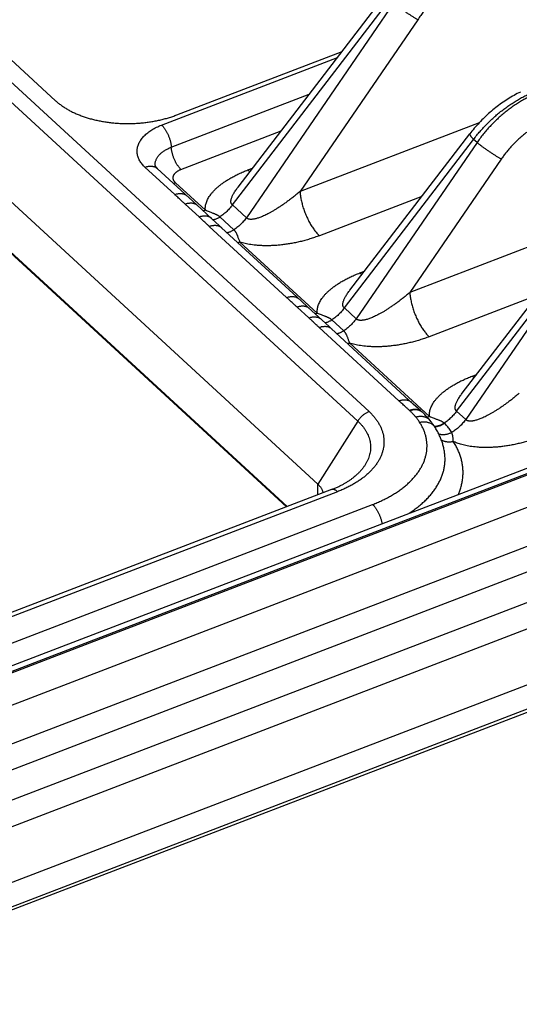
# Model space of a CAD drawing. Extents: x 0 to 840, y 0 to 594.
# Tile 52 of 84: x 693 to 704, y 496 to 518. Entities that reach past the tile are written whole.
import ezdxf

# ---------------------------------------------------------------- set-up
doc = ezdxf.new("R2010")
doc.units = 0
doc.header["$LTSCALE"] = 25.4
doc.header["$MEASUREMENT"] = 0
doc.layers.get('0').update_dxf_attribs({"linetype": 'CONTINUOUS'})
doc.layers.add('P-AX', color=7, linetype='CONTINUOUS')

msp = doc.modelspace()

# ---------------------------------------------------------------- linework, layer by layer
at = {"color": 7, "linetype": 'Continuous'}
for p, q in [((686.825, 496.48), (809.701, 543.624)), ((809.667, 542.985), (686.811, 495.849)), ((674.805, 530.207), (699.328, 507.651)), ((698.62, 507.135), (674.832, 529.015)), ((697.519, 514.389), (700.879, 518.769)), ((700.059, 512.052), (702.779, 515.598)), ((690.532, 502.818), (722.502, 515.084)), ((696.409, 514.146), (695.687, 514.809)), ((697.518, 514.388), (697.519, 514.388)), ((696.573, 513.997), (696.409, 514.146)), ((696.935, 513.664), (696.573, 513.997)), ((697.093, 513.517), (696.935, 513.664)), ((697.147, 513.467), (697.093, 513.517)), ((698.949, 511.81), (697.147, 513.467)), ((700.058, 512.052), (700.058, 512.052)), ((702.605, 509.71), (704.471, 512.142)), ((699.113, 511.66), (698.949, 511.81)), ((699.427, 511.372), (699.113, 511.66)), ((699.585, 511.225), (699.427, 511.372)), ((699.639, 511.175), (699.585, 511.225)), ((701.496, 509.467), (699.639, 511.175)), ((702.605, 509.71), (702.605, 509.71)), ((701.66, 509.318), (701.496, 509.467)), ((701.693, 509.287), (701.66, 509.318)), ((699.642, 507.527), (690.137, 503.881))]:
    msp.add_line(p, q, dxfattribs=at)
at = {"color": 9, "linetype": 'Continuous'}
for p, q in [((809.701, 543.072), (686.845, 495.935)), ((772.644, 539.326), (701.416, 511.997)), ((675.969, 531.851), (700.492, 509.295)), ((675.712, 531.636), (700.235, 509.079)), ((698.636, 507.141), (674.818, 529.049)), ((697.391, 513.984), (700.964, 518.641)), ((701.049, 518.564), (697.708, 513.693)), ((701.598, 518.186), (698.925, 514.289)), ((695.784, 515.795), (699.772, 517.325)), ((696.004, 515.293), (699.133, 516.493)), ((702.993, 515.85), (698.925, 514.289)), ((696.224, 514.79), (698.495, 515.662)), ((699.931, 511.648), (702.864, 515.471)), ((702.942, 515.399), (700.2, 511.401)), ((702.942, 515.399), (702.864, 515.471)), ((690.699, 502.756), (722.669, 515.023)), ((722.696, 514.998), (690.726, 502.732)), ((703.491, 515.022), (701.416, 511.997)), ((696.082, 514.218), (695.407, 514.839)), ((697.743, 514.778), (697.848, 514.818)), ((696.779, 513.862), (696.103, 514.483)), ((722.972, 514.371), (691.001, 502.105)), ((724.286, 513.993), (689.793, 500.759)), ((696.635, 513.712), (696.318, 514.004)), ((701.689, 514.178), (699.365, 513.286)), ((697.708, 513.693), (697.391, 513.984)), ((697.426, 513.419), (697.109, 513.711)), ((688.782, 499.099), (726.076, 513.408)), ((724.506, 513.491), (690.014, 500.257)), ((698.622, 511.882), (696.867, 513.497)), ((699.318, 511.526), (697.563, 513.14)), ((688.98, 498.577), (726.32, 512.904)), ((700.283, 512.442), (700.388, 512.482)), ((702.478, 509.306), (704.556, 512.014)), ((704.314, 511.937), (701.857, 510.994)), ((704.627, 511.948), (702.684, 509.115)), ((699.126, 511.42), (698.858, 511.668)), ((700.2, 511.401), (699.931, 511.648)), ((699.917, 511.128), (699.649, 511.375)), ((701.169, 509.539), (699.359, 511.205)), ((701.865, 509.183), (700.055, 510.848)), ((702.83, 510.099), (702.935, 510.139)), ((701.413, 509.317), (701.404, 509.325)), ((702.684, 509.115), (702.478, 509.306)), ((700.235, 509.079), (699.328, 507.651)), ((702.204, 509.025), (702.195, 509.032)), ((699.331, 507.408), (699.328, 507.651)), ((699.775, 507.478), (690.271, 503.831)), ((690.304, 503.249), (700.572, 507.188))]:
    msp.add_line(p, q, dxfattribs=at)
at = {"color": 7, "linetype": 'Continuous'}
for points in [[(703.926, 516.544), (703.89, 516.526), (703.853, 516.508), (703.817, 516.488), (703.781, 516.469), (703.745, 516.448), (703.709, 516.428), (703.674, 516.406), (703.639, 516.384), (703.603, 516.362), (703.569, 516.339), (703.534, 516.316), (703.5, 516.292), (703.466, 516.267), (703.432, 516.243), (703.398, 516.217), (703.365, 516.192), (703.332, 516.165), (703.3, 516.139), (703.267, 516.112), (703.235, 516.084), (703.204, 516.056), (703.173, 516.028), (703.142, 515.999), (703.111, 515.97), (703.081, 515.94), (703.051, 515.911), (703.021, 515.88), (702.992, 515.85), (702.964, 515.819), (702.935, 515.787), (702.907, 515.756), (702.88, 515.724), (702.853, 515.691), (702.826, 515.659), (702.8, 515.626), (702.779, 515.598)], [(701.868, 509.104), (701.853, 509.121), (701.834, 509.143), (701.815, 509.165), (701.795, 509.186), (701.775, 509.208), (701.754, 509.229), (701.733, 509.25), (701.711, 509.271), (701.693, 509.287)], [(701.982, 508.947), (701.972, 508.962), (701.959, 508.982), (701.946, 509.001), (701.932, 509.02), (701.919, 509.039), (701.905, 509.057), (701.891, 509.074), (701.878, 509.091), (701.868, 509.104)]]:
    msp.add_lwpolyline(points, dxfattribs=at)
at = {"color": 9, "linetype": 'Continuous'}
for points, start_tangent, end_tangent in [([(702.955, 519.289), (702.858, 519.249), (702.762, 519.205), (702.667, 519.157), (702.573, 519.104), (702.48, 519.047), (702.388, 518.986), (702.298, 518.921), (702.21, 518.852), (702.124, 518.78), (702.041, 518.704), (701.96, 518.624), (701.881, 518.542), (701.805, 518.457), (701.733, 518.369), (701.664, 518.279), (701.598, 518.186)], (-0.933639, -0.358216), (-0.565623, -0.824664)), ([(701.598, 518.186), (701.573, 518.2), (701.548, 518.215), (701.521, 518.231), (701.493, 518.248), (701.465, 518.266), (701.436, 518.285), (701.406, 518.304), (701.375, 518.324), (701.345, 518.345), (701.315, 518.366), (701.284, 518.387), (701.255, 518.408), (701.225, 518.428), (701.197, 518.449), (701.169, 518.47), (701.142, 518.49), (701.117, 518.509), (701.092, 518.528), (701.07, 518.546), (701.049, 518.564)], (-0.870619, 0.491959), (-0.769657, 0.638457)), ([(702.864, 515.471), (702.936, 515.563), (703.011, 515.653), (703.09, 515.74), (703.172, 515.825), (703.256, 515.908), (703.343, 515.987), (703.432, 516.063), (703.524, 516.136), (703.617, 516.205), (703.712, 516.271), (703.808, 516.333), (703.905, 516.39), (704.004, 516.444), (704.103, 516.493), (704.203, 516.539), (704.303, 516.579)], (0.604441, 0.79665), (0.933639, 0.358215)), ([(704.35, 516.536), (704.25, 516.495), (704.15, 516.45), (704.052, 516.4), (703.954, 516.345), (703.858, 516.286), (703.763, 516.223), (703.67, 516.156), (703.579, 516.085), (703.489, 516.01), (703.403, 515.932), (703.318, 515.85), (703.237, 515.766), (703.158, 515.678), (703.083, 515.587), (703.01, 515.494), (702.942, 515.399)], (-0.933639, -0.358215), (-0.569978, -0.82166)), ([(695.407, 514.839), (695.371, 514.874), (695.34, 514.911), (695.311, 514.948), (695.287, 514.987), (695.267, 515.027), (695.251, 515.067), (695.24, 515.108), (695.232, 515.149), (695.229, 515.191), (695.23, 515.232), (695.236, 515.274), (695.246, 515.315), (695.26, 515.356), (695.278, 515.397), (695.3, 515.437), (695.327, 515.476), (695.357, 515.514), (695.391, 515.551), (695.429, 515.587), (695.47, 515.622), (695.515, 515.655), (695.563, 515.687), (695.614, 515.717), (695.668, 515.745), (695.725, 515.771), (695.784, 515.795)], (-0.736003, 0.676979), (0.933639, 0.358215)), ([(695.784, 515.795), (695.801, 515.778), (695.818, 515.76), (695.834, 515.739), (695.851, 515.717), (695.867, 515.694), (695.883, 515.668), (695.898, 515.642), (695.912, 515.615), (695.926, 515.586), (695.939, 515.557), (695.95, 515.527), (695.961, 515.497), (695.971, 515.467), (695.98, 515.437), (695.987, 515.407), (695.993, 515.377), (695.998, 515.348), (696.002, 515.32), (696.004, 515.293)], (0.736003, -0.676979), (0.060148, -0.998189)), ([(704.614, 515.934), (704.534, 515.901), (704.455, 515.865), (704.376, 515.825), (704.298, 515.781), (704.221, 515.734), (704.145, 515.683), (704.071, 515.63), (703.998, 515.573), (703.927, 515.513), (703.857, 515.45), (703.79, 515.384), (703.725, 515.316), (703.663, 515.246), (703.603, 515.173), (703.545, 515.098), (703.491, 515.022)], (-0.933639, -0.358217), (-0.565623, -0.824664)), ([(702.779, 515.598), (702.778, 515.597), (702.777, 515.591), (702.778, 515.583), (702.781, 515.574), (702.786, 515.564), (702.794, 515.552), (702.804, 515.538), (702.816, 515.523), (702.83, 515.507), (702.846, 515.489), (702.864, 515.471)], (-0.612551, -0.790431), (0.700852, -0.713307)), ([(703.491, 515.022), (703.466, 515.035), (703.441, 515.051), (703.414, 515.067), (703.387, 515.084), (703.358, 515.102), (703.329, 515.12), (703.299, 515.14), (703.269, 515.16), (703.238, 515.18), (703.208, 515.201), (703.178, 515.222), (703.148, 515.243), (703.118, 515.264), (703.09, 515.285), (703.062, 515.305), (703.035, 515.325), (703.01, 515.345), (702.986, 515.364), (702.963, 515.382), (702.942, 515.399)], (-0.870619, 0.491959), (-0.769657, 0.638457)), ([(695.639, 514.875), (695.638, 514.893), (695.638, 514.921), (695.642, 514.948), (695.649, 514.976), (695.658, 515.003), (695.67, 515.03), (695.685, 515.056), (695.702, 515.082), (695.722, 515.107), (695.744, 515.132), (695.769, 515.155), (695.797, 515.178), (695.826, 515.2), (695.858, 515.221), (695.892, 515.241), (695.928, 515.259), (695.965, 515.277), (696.004, 515.293)], (-0.090953, 0.995855), (0.933639, 0.358215)), ([(696.224, 514.79), (696.207, 514.807), (696.191, 514.825), (696.174, 514.846), (696.157, 514.868), (696.141, 514.892), (696.126, 514.917), (696.111, 514.943), (696.096, 514.971), (696.083, 514.999), (696.07, 515.028), (696.058, 515.058), (696.047, 515.088), (696.037, 515.118), (696.029, 515.149), (696.021, 515.179), (696.015, 515.208), (696.01, 515.237), (696.006, 515.265), (696.004, 515.293)], (-0.736003, 0.676979), (-0.060148, 0.998189)), ([(695.407, 514.839), (695.434, 514.849), (695.461, 514.856), (695.488, 514.861), (695.514, 514.864), (695.54, 514.864), (695.565, 514.863), (695.589, 514.859), (695.612, 514.853), (695.633, 514.845), (695.654, 514.834), (695.672, 514.822), (695.687, 514.809)], (0.933639, 0.358215), (0.73602, -0.67696)), ([(696.103, 514.483), (696.09, 514.496), (696.079, 514.509), (696.069, 514.523), (696.061, 514.537), (696.055, 514.552), (696.05, 514.567), (696.047, 514.581), (696.046, 514.597), (696.047, 514.612), (696.049, 514.627), (696.053, 514.642), (696.059, 514.657), (696.067, 514.671), (696.076, 514.686), (696.087, 514.699), (696.099, 514.713), (696.113, 514.726), (696.128, 514.738), (696.145, 514.75), (696.163, 514.761), (696.182, 514.772), (696.203, 514.781), (696.224, 514.79)], (-0.736003, 0.676979), (0.933639, 0.358215)), ([(696.779, 513.862), (696.776, 513.898), (696.777, 513.937), (696.783, 513.977), (696.793, 514.019), (696.808, 514.062), (696.827, 514.107), (696.852, 514.152), (696.883, 514.199), (696.919, 514.247), (696.962, 514.296), (697.011, 514.346), (697.067, 514.396), (697.129, 514.447), (697.199, 514.497), (697.274, 514.547), (697.357, 514.596), (697.445, 514.644), (697.539, 514.691), (697.639, 514.735), (697.743, 514.778)], (-0.117119, 0.993118), (0.933639, 0.358216)), ([(697.788, 514.74), (697.773, 514.752), (697.743, 514.778)], (-0.796401, 0.604769), (-0.736003, 0.676979)), ([(696.103, 514.483), (696.076, 514.474), (696.058, 514.469)], (-0.933639, -0.358215), (-0.969246, -0.246093)), ([(696.082, 514.218), (696.111, 514.228), (696.14, 514.235), (696.168, 514.24), (696.196, 514.243), (696.222, 514.243), (696.248, 514.24), (696.273, 514.236), (696.297, 514.228), (696.319, 514.218), (696.34, 514.206), (696.358, 514.192), (696.363, 514.188)], (0.933639, 0.358215), (0.735996, -0.676986)), ([(696.318, 514.004), (696.294, 514.026), (696.268, 514.049), (696.239, 514.075), (696.207, 514.105), (696.17, 514.138), (696.129, 514.176), (696.082, 514.218)], (-0.736003, 0.676978), (-0.736, 0.676981)), ([(697.391, 513.984), (697.382, 513.992), (697.375, 514.001), (697.369, 514.011), (697.364, 514.022), (697.36, 514.034), (697.358, 514.048), (697.357, 514.064), (697.358, 514.082), (697.362, 514.103), (697.367, 514.126), (697.376, 514.151), (697.388, 514.179), (697.402, 514.21), (697.42, 514.243), (697.441, 514.278), (697.466, 514.316), (697.495, 514.357), (697.518, 514.388)], (-0.790947, 0.611884), (0.608649, 0.79344)), ([(698.925, 514.289), (698.852, 514.228), (698.779, 514.169), (698.707, 514.113), (698.636, 514.06), (698.567, 514.01), (698.499, 513.963), (698.433, 513.92), (698.37, 513.88), (698.31, 513.844), (698.252, 513.812), (698.198, 513.783), (698.147, 513.757), (698.099, 513.735), (698.054, 513.715), (698.011, 513.699), (697.972, 513.686), (697.936, 513.675), (697.903, 513.667), (697.873, 513.661), (697.846, 513.658), (697.822, 513.656), (697.8, 513.656), (697.782, 513.658), (697.765, 513.661), (697.751, 513.666), (697.738, 513.671), (697.727, 513.677), (697.717, 513.684), (697.708, 513.693)], (-0.760067, -0.649845), (-0.676936, 0.736042)), ([(698.925, 514.289), (698.929, 514.242), (698.934, 514.194), (698.942, 514.144), (698.952, 514.094), (698.964, 514.042), (698.977, 513.99), (698.992, 513.938), (699.009, 513.886), (699.027, 513.834), (699.047, 513.783), (699.069, 513.732), (699.092, 513.682), (699.115, 513.634), (699.14, 513.586), (699.166, 513.541), (699.193, 513.497), (699.221, 513.456), (699.249, 513.417), (699.278, 513.38), (699.307, 513.346), (699.336, 513.314), (699.365, 513.286)], (0.06154, -0.998105), (0.736003, -0.676979)), ([(696.318, 514.004), (696.346, 514.013), (696.374, 514.021), (696.402, 514.026), (696.429, 514.028), (696.456, 514.029), (696.482, 514.026), (696.506, 514.022), (696.53, 514.015), (696.552, 514.005), (696.572, 513.994), (696.591, 513.98), (696.598, 513.974)], (0.933639, 0.358215), (0.736041, -0.676937)), ([(696.779, 513.862), (696.751, 513.852), (696.735, 513.848)], (-0.933639, -0.358215), (-0.968071, -0.250675)), ([(697.109, 513.711), (697.099, 513.72), (697.087, 513.728), (697.075, 513.737), (697.062, 513.745), (697.047, 513.753), (697.03, 513.761), (697.011, 513.769), (696.99, 513.778), (696.966, 513.787), (696.938, 513.798), (696.906, 513.81), (696.869, 513.824), (696.827, 513.841), (696.779, 513.862)], (-0.73601, 0.676971), (-0.908528, 0.417825)), ([(697.391, 513.984), (697.357, 513.939), (697.32, 513.896), (697.281, 513.855), (697.241, 513.815), (697.198, 513.778), (697.154, 513.743), (697.109, 513.711)], (-0.5873, -0.809369), (-0.82971, -0.558194)), ([(696.635, 513.712), (696.663, 513.722), (696.691, 513.729), (696.719, 513.734), (696.746, 513.737), (696.773, 513.737), (696.799, 513.735), (696.823, 513.73), (696.847, 513.723), (696.869, 513.714), (696.889, 513.702), (696.908, 513.688), (696.915, 513.682)], (0.933639, 0.358215), (0.735992, -0.67699)), ([(696.867, 513.497), (696.821, 513.539), (696.78, 513.577), (696.744, 513.61), (696.712, 513.64), (696.684, 513.666), (696.659, 513.69), (696.635, 513.712)], (-0.736005, 0.676976), (-0.736002, 0.67698)), ([(697.109, 513.711), (697.082, 513.694), (697.055, 513.679), (697.028, 513.667), (697, 513.656), (696.973, 513.647), (696.957, 513.643)], (-0.829716, -0.558186), (-0.975919, -0.218133)), ([(697.708, 513.693), (697.674, 513.648), (697.637, 513.605), (697.598, 513.563), (697.557, 513.524), (697.515, 513.486), (697.471, 513.452), (697.426, 513.419)], (-0.5873, -0.809369), (-0.82971, -0.558194)), ([(696.867, 513.497), (696.896, 513.506), (696.924, 513.514), (696.952, 513.519), (696.98, 513.521), (697.007, 513.521), (697.033, 513.519), (697.058, 513.514), (697.081, 513.507), (697.103, 513.497), (697.124, 513.485), (697.143, 513.471), (697.147, 513.467)], (0.933638, 0.358217), (0.735979, -0.677004)), ([(697.426, 513.419), (697.399, 513.403), (697.372, 513.388), (697.345, 513.375), (697.317, 513.364), (697.29, 513.356), (697.272, 513.352)], (-0.82971, -0.558194), (-0.976915, -0.213627)), ([(697.563, 513.14), (697.549, 513.176), (697.536, 513.21), (697.525, 513.24), (697.515, 513.267), (697.506, 513.291), (697.497, 513.312), (697.488, 513.331), (697.48, 513.348), (697.471, 513.363), (697.463, 513.376), (697.454, 513.388), (697.445, 513.4), (697.435, 513.41), (697.426, 513.419)], (-0.373658, 0.927567), (-0.735995, 0.676987)), ([(697.563, 513.14), (697.536, 513.131), (697.518, 513.126)], (-0.933638, -0.358218), (-0.969246, -0.246093)), ([(699.365, 513.286), (699.257, 513.247), (699.148, 513.211), (699.038, 513.179), (698.928, 513.151), (698.819, 513.127), (698.711, 513.106), (698.605, 513.09), (698.502, 513.077), (698.402, 513.067), (698.305, 513.061), (698.212, 513.058), (698.124, 513.058), (698.039, 513.061), (697.959, 513.066), (697.882, 513.074), (697.81, 513.084), (697.741, 513.095), (697.677, 513.109), (697.618, 513.124), (697.563, 513.14)], (-0.933638, -0.358218), (-0.952482, 0.304596)), ([(699.318, 511.526), (699.316, 511.562), (699.317, 511.6), (699.323, 511.641), (699.333, 511.683), (699.347, 511.726), (699.367, 511.77), (699.392, 511.816), (699.423, 511.863), (699.459, 511.911), (699.502, 511.96), (699.551, 512.01), (699.607, 512.06), (699.669, 512.111), (699.738, 512.161), (699.814, 512.211), (699.896, 512.26), (699.985, 512.308), (700.079, 512.355), (700.178, 512.399), (700.283, 512.442)], (-0.117119, 0.993118), (0.933639, 0.358216)), ([(700.328, 512.404), (700.312, 512.416), (700.283, 512.442)], (-0.796401, 0.604769), (-0.736003, 0.676979)), ([(699.931, 511.648), (699.922, 511.656), (699.915, 511.665), (699.908, 511.674), (699.903, 511.686), (699.9, 511.698), (699.897, 511.712), (699.897, 511.728), (699.898, 511.746), (699.901, 511.767), (699.907, 511.79), (699.916, 511.815), (699.927, 511.843), (699.942, 511.874), (699.96, 511.907), (699.981, 511.942), (700.006, 511.98), (700.035, 512.02), (700.058, 512.052)], (-0.790947, 0.611884), (0.608649, 0.79344)), ([(701.416, 511.997), (701.344, 511.936), (701.271, 511.878), (701.199, 511.822), (701.128, 511.768), (701.058, 511.718), (700.99, 511.672), (700.925, 511.628), (700.862, 511.588), (700.801, 511.552), (700.744, 511.52), (700.69, 511.491), (700.638, 511.465), (700.59, 511.443), (700.545, 511.424), (700.503, 511.407), (700.464, 511.394), (700.428, 511.383), (700.395, 511.375), (700.365, 511.369), (700.337, 511.366), (700.313, 511.364), (700.292, 511.365), (700.273, 511.366), (700.257, 511.369), (700.242, 511.374), (700.23, 511.379), (700.218, 511.385), (700.208, 511.393), (700.2, 511.401)], (-0.760067, -0.649845), (-0.676936, 0.736042)), ([(701.416, 511.997), (701.42, 511.95), (701.426, 511.902), (701.434, 511.852), (701.444, 511.802), (701.455, 511.75), (701.469, 511.699), (701.484, 511.646), (701.501, 511.594), (701.519, 511.542), (701.539, 511.491), (701.56, 511.44), (701.583, 511.39), (701.607, 511.342), (701.632, 511.295), (701.658, 511.249), (701.685, 511.206), (701.713, 511.164), (701.741, 511.125), (701.769, 511.088), (701.798, 511.054), (701.828, 511.023), (701.857, 510.994)], (0.06154, -0.998105), (0.736003, -0.676979)), ([(698.622, 511.882), (698.651, 511.892), (698.679, 511.899), (698.708, 511.904), (698.735, 511.907), (698.762, 511.907), (698.788, 511.904), (698.813, 511.899), (698.837, 511.892), (698.859, 511.882), (698.879, 511.87), (698.898, 511.856), (698.903, 511.852)], (0.933639, 0.358215), (0.735996, -0.676986)), ([(698.858, 511.668), (698.833, 511.69), (698.808, 511.713), (698.779, 511.739), (698.746, 511.769), (698.71, 511.802), (698.668, 511.84), (698.622, 511.882)], (-0.736003, 0.676978), (-0.736, 0.676981)), ([(698.858, 511.668), (698.886, 511.677), (698.914, 511.685), (698.942, 511.69), (698.969, 511.692), (698.996, 511.692), (699.021, 511.69), (699.046, 511.686), (699.07, 511.679), (699.092, 511.669), (699.112, 511.658), (699.131, 511.644), (699.138, 511.638)], (0.933639, 0.358215), (0.736041, -0.676937)), ([(699.931, 511.648), (699.896, 511.603), (699.86, 511.56), (699.821, 511.518), (699.78, 511.479), (699.738, 511.442), (699.694, 511.407), (699.649, 511.375)], (-0.5873, -0.809369), (-0.82971, -0.558194)), ([(699.126, 511.42), (699.155, 511.43), (699.183, 511.437), (699.211, 511.442), (699.238, 511.445), (699.265, 511.445), (699.29, 511.443), (699.315, 511.438), (699.338, 511.431), (699.36, 511.422), (699.381, 511.41), (699.399, 511.397), (699.407, 511.39)], (0.933639, 0.358215), (0.735992, -0.67699)), ([(699.359, 511.205), (699.313, 511.247), (699.272, 511.285), (699.236, 511.318), (699.204, 511.348), (699.176, 511.374), (699.15, 511.398), (699.126, 511.42)], (-0.736005, 0.676976), (-0.736002, 0.67698)), ([(699.318, 511.526), (699.291, 511.516), (699.275, 511.512)], (-0.933639, -0.358215), (-0.968071, -0.250675)), ([(699.649, 511.375), (699.638, 511.384), (699.627, 511.392), (699.615, 511.401), (699.601, 511.409), (699.586, 511.417), (699.57, 511.425), (699.551, 511.433), (699.53, 511.442), (699.506, 511.451), (699.478, 511.462), (699.446, 511.473), (699.409, 511.488), (699.366, 511.505), (699.318, 511.526)], (-0.73601, 0.676971), (-0.908528, 0.417825)), ([(699.649, 511.375), (699.622, 511.358), (699.595, 511.343), (699.568, 511.33), (699.54, 511.32), (699.512, 511.311), (699.496, 511.307)], (-0.829716, -0.558186), (-0.976185, -0.216941)), ([(700.2, 511.401), (700.165, 511.356), (700.129, 511.313), (700.09, 511.271), (700.049, 511.232), (700.007, 511.195), (699.963, 511.16), (699.917, 511.128)], (-0.5873, -0.809369), (-0.82971, -0.558194)), ([(699.359, 511.205), (699.387, 511.214), (699.416, 511.222), (699.444, 511.227), (699.472, 511.229), (699.499, 511.23), (699.525, 511.227), (699.549, 511.222), (699.573, 511.215), (699.595, 511.205), (699.616, 511.193), (699.634, 511.179), (699.639, 511.175)], (0.933638, 0.358217), (0.735979, -0.677004)), ([(699.917, 511.128), (699.891, 511.111), (699.864, 511.096), (699.836, 511.083), (699.809, 511.073), (699.781, 511.064), (699.764, 511.06)], (-0.82971, -0.558194), (-0.976915, -0.213627)), ([(700.055, 510.848), (700.041, 510.885), (700.028, 510.918), (700.017, 510.948), (700.007, 510.975), (699.997, 510.999), (699.988, 511.02), (699.98, 511.039), (699.971, 511.056), (699.963, 511.071), (699.954, 511.084), (699.945, 511.097), (699.936, 511.108), (699.927, 511.118), (699.917, 511.128)], (-0.373658, 0.927567), (-0.735995, 0.676987)), ([(701.857, 510.994), (701.749, 510.955), (701.639, 510.919), (701.529, 510.887), (701.42, 510.859), (701.31, 510.835), (701.202, 510.814), (701.097, 510.798), (700.993, 510.785), (700.893, 510.775), (700.797, 510.769), (700.704, 510.766), (700.615, 510.766), (700.531, 510.769), (700.45, 510.774), (700.374, 510.782), (700.301, 510.792), (700.233, 510.804), (700.169, 510.817), (700.109, 510.832), (700.055, 510.848)], (-0.933638, -0.358218), (-0.952482, 0.304596)), ([(700.055, 510.848), (700.028, 510.839), (700.009, 510.834)], (-0.933638, -0.358218), (-0.969246, -0.246093)), ([(701.865, 509.183), (701.863, 509.22), (701.864, 509.258), (701.869, 509.298), (701.879, 509.34), (701.894, 509.383), (701.914, 509.428), (701.939, 509.474), (701.969, 509.521), (702.006, 509.569), (702.049, 509.618), (702.098, 509.667), (702.153, 509.718), (702.216, 509.768), (702.285, 509.819), (702.361, 509.869), (702.443, 509.918), (702.531, 509.966), (702.625, 510.012), (702.725, 510.057), (702.83, 510.099)], (-0.117119, 0.993118), (0.933639, 0.358216)), ([(702.875, 510.061), (702.859, 510.074), (702.83, 510.099)], (-0.796401, 0.604769), (-0.736003, 0.676979)), ([(701.169, 509.539), (701.198, 509.549), (701.226, 509.557), (701.254, 509.562), (701.282, 509.564), (701.309, 509.564), (701.335, 509.562), (701.36, 509.557), (701.383, 509.55), (701.406, 509.54), (701.426, 509.528), (701.445, 509.513), (701.449, 509.509)], (0.933639, 0.358215), (0.735996, -0.676986)), ([(701.404, 509.325), (701.38, 509.347), (701.354, 509.371), (701.326, 509.397), (701.293, 509.426), (701.256, 509.46), (701.215, 509.497), (701.169, 509.539)], (-0.736003, 0.676978), (-0.736, 0.676981)), ([(702.478, 509.306), (702.469, 509.313), (702.461, 509.322), (702.455, 509.332), (702.45, 509.343), (702.446, 509.356), (702.444, 509.37), (702.444, 509.386), (702.445, 509.404), (702.448, 509.424), (702.454, 509.447), (702.463, 509.473), (702.474, 509.501), (702.489, 509.531), (702.507, 509.564), (702.528, 509.6), (702.553, 509.638), (702.581, 509.678), (702.605, 509.71)], (-0.790947, 0.611884), (0.608649, 0.79344)), ([(703.901, 509.712), (703.828, 509.651), (703.756, 509.592), (703.684, 509.536), (703.613, 509.483), (703.543, 509.433), (703.475, 509.386), (703.409, 509.343), (703.346, 509.303), (703.286, 509.267), (703.229, 509.234), (703.174, 509.205), (703.123, 509.18), (703.075, 509.157), (703.03, 509.138), (702.988, 509.122), (702.949, 509.108), (702.912, 509.098), (702.879, 509.089), (702.849, 509.084), (702.822, 509.08), (702.798, 509.079), (702.777, 509.079), (702.758, 509.081), (702.742, 509.084), (702.727, 509.088), (702.714, 509.094), (702.703, 509.1), (702.693, 509.107), (702.684, 509.115)], (-0.760067, -0.649845), (-0.676936, 0.736042)), ([(701.404, 509.325), (701.433, 509.335), (701.461, 509.342), (701.489, 509.347), (701.516, 509.35), (701.542, 509.35), (701.568, 509.348), (701.593, 509.343), (701.616, 509.336), (701.638, 509.327), (701.659, 509.315), (701.677, 509.301), (701.685, 509.295)], (0.933639, 0.358215), (0.736041, -0.676937)), ([(701.413, 509.317), (701.441, 509.327), (701.469, 509.335), (701.497, 509.34), (701.524, 509.342), (701.551, 509.342), (701.576, 509.34), (701.601, 509.336), (701.624, 509.328), (701.646, 509.319), (701.667, 509.308), (701.686, 509.294), (701.693, 509.287)], (0.933639, 0.358215), (0.735992, -0.67699)), ([(701.55, 509.173), (701.507, 509.223), (701.461, 509.271), (701.413, 509.317)], (-0.63692, 0.77093), (-0.736001, 0.676981)), ([(702.478, 509.306), (702.443, 509.261), (702.407, 509.217), (702.368, 509.176), (702.327, 509.136), (702.285, 509.099), (702.241, 509.064), (702.195, 509.032)], (-0.5873, -0.809369), (-0.82971, -0.558194)), ([(700.492, 509.295), (700.551, 509.237), (700.605, 509.177), (700.653, 509.116), (700.696, 509.053), (700.733, 508.988), (700.764, 508.923), (700.789, 508.857), (700.809, 508.789), (700.822, 508.721), (700.829, 508.653), (700.83, 508.585), (700.824, 508.516), (700.813, 508.448), (700.795, 508.38), (700.772, 508.312), (700.742, 508.245), (700.707, 508.179), (700.666, 508.114), (700.619, 508.05), (700.566, 507.988), (700.509, 507.927), (700.445, 507.868), (700.377, 507.811), (700.304, 507.756), (700.226, 507.704), (700.144, 507.653), (700.058, 507.605), (699.967, 507.56), (699.873, 507.518), (699.775, 507.478)], (0.736003, -0.676979), (-0.933639, -0.358215)), ([(700.235, 509.079), (700.286, 509.029), (700.333, 508.978), (700.375, 508.925), (700.411, 508.87), (700.443, 508.815), (700.47, 508.758), (700.492, 508.701), (700.509, 508.643), (700.52, 508.584), (700.526, 508.525), (700.527, 508.466), (700.522, 508.407), (700.512, 508.348), (700.497, 508.289), (700.477, 508.231), (700.451, 508.173), (700.421, 508.116), (700.385, 508.06), (700.345, 508.005), (700.3, 507.951), (700.25, 507.899), (700.195, 507.848), (700.154, 507.813)], (0.736003, -0.676979), (-0.773975, -0.633216)), ([(700.492, 509.295), (700.465, 509.283), (700.438, 509.27), (700.412, 509.255), (700.386, 509.238), (700.361, 509.219), (700.337, 509.199), (700.314, 509.177), (700.292, 509.154), (700.272, 509.13), (700.253, 509.105), (700.235, 509.079)], (-0.933639, -0.358215), (-0.535906, -0.844278)), ([(701.55, 509.173), (701.58, 509.181), (701.61, 509.187), (701.64, 509.19), (701.669, 509.191), (701.697, 509.189), (701.725, 509.185), (701.751, 509.179), (701.776, 509.17), (701.799, 509.159), (701.821, 509.146), (701.841, 509.131), (701.859, 509.114), (701.868, 509.104)], (0.95846, 0.285229), (0.636929, -0.770922)), ([(701.638, 509.052), (701.625, 509.073), (701.611, 509.093), (701.596, 509.113), (701.581, 509.133), (701.566, 509.153), (701.55, 509.173)], (-0.54734, 0.83691), (-0.636918, 0.770932)), ([(701.865, 509.183), (701.838, 509.174), (701.813, 509.167)], (-0.933639, -0.358215), (-0.973804, -0.227389)), ([(702.195, 509.032), (702.185, 509.041), (702.174, 509.05), (702.162, 509.058), (702.148, 509.066), (702.133, 509.075), (702.116, 509.083), (702.098, 509.091), (702.077, 509.099), (702.053, 509.109), (702.025, 509.119), (701.993, 509.131), (701.956, 509.145), (701.913, 509.162), (701.865, 509.183)], (-0.73601, 0.676971), (-0.908528, 0.417825)), ([(702.684, 509.115), (702.651, 509.072), (702.615, 509.03), (702.578, 508.989), (702.539, 508.951), (702.498, 508.914), (702.455, 508.88), (702.412, 508.849), (702.367, 508.819)], (-0.5873, -0.809369), (-0.851542, -0.524287)), ([(700.572, 507.188), (700.679, 507.232), (700.783, 507.278), (700.883, 507.327), (700.979, 507.379), (701.071, 507.434), (701.158, 507.491), (701.24, 507.55), (701.318, 507.612), (701.39, 507.676), (701.457, 507.741), (701.519, 507.809), (701.575, 507.878), (701.625, 507.948), (701.669, 508.02), (701.707, 508.092), (701.739, 508.166), (701.765, 508.24), (701.785, 508.315), (701.799, 508.39), (701.806, 508.465), (701.807, 508.541), (701.801, 508.616), (701.79, 508.69), (701.772, 508.765), (701.748, 508.838), (701.717, 508.911), (701.681, 508.982), (701.638, 509.052)], (0.933639, 0.358215), (-0.547339, 0.836911)), ([(701.638, 509.052), (701.67, 509.059), (701.701, 509.063), (701.732, 509.065), (701.763, 509.064), (701.792, 509.061), (701.821, 509.055), (701.848, 509.047), (701.874, 509.037), (701.899, 509.025), (701.921, 509.011), (701.942, 508.994), (701.96, 508.976), (701.976, 508.956), (701.982, 508.947)], (0.972313, 0.233682), (0.547358, -0.836899)), ([(702.195, 509.032), (702.169, 509.016), (702.142, 509.001), (702.114, 508.988), (702.087, 508.977), (702.059, 508.969), (702.032, 508.962), (702.005, 508.958), (701.978, 508.957), (701.976, 508.957)], (-0.829716, -0.558186), (-0.999911, -0.013327)), ([(701.987, 508.949), (701.981, 508.949)], (-0.999768, -0.021546), (-0.999997, -0.002328)), ([(702.204, 509.025), (702.177, 509.008), (702.15, 508.993), (702.123, 508.98), (702.095, 508.97), (702.067, 508.961), (702.04, 508.955), (702.013, 508.951), (701.987, 508.949)], (-0.82971, -0.558194), (-0.999768, -0.021546)), ([(702.367, 508.819), (702.339, 508.865), (702.309, 508.908), (702.276, 508.949), (702.241, 508.988), (702.204, 509.025)], (-0.491661, 0.870786), (-0.736, 0.676982)), ([(702.367, 508.819), (702.339, 508.806), (702.311, 508.795), (702.282, 508.785), (702.254, 508.778), (702.225, 508.773), (702.197, 508.769), (702.17, 508.768), (702.143, 508.769), (702.117, 508.772), (702.092, 508.777), (702.077, 508.782)], (-0.890924, -0.454152), (-0.954195, 0.299185)), ([(702.403, 508.616), (702.374, 508.61), (702.344, 508.605), (702.314, 508.604), (702.285, 508.604), (702.257, 508.606), (702.23, 508.611), (702.203, 508.617), (702.178, 508.626), (702.154, 508.637), (702.134, 508.649)], (-0.972316, -0.23367), (-0.847167, 0.531326)), ([(702.403, 508.616), (702.402, 508.646), (702.4, 508.674), (702.397, 508.7), (702.394, 508.723), (702.391, 508.743), (702.387, 508.762), (702.383, 508.778), (702.378, 508.793), (702.373, 508.807), (702.367, 508.819)], (-0.048757, 0.998811), (-0.455438, 0.890268)), ([(704.341, 508.709), (704.233, 508.669), (704.124, 508.634), (704.014, 508.602), (703.905, 508.574), (703.796, 508.55), (703.688, 508.529), (703.582, 508.512), (703.479, 508.499), (703.379, 508.49), (703.283, 508.484), (703.19, 508.481), (703.101, 508.481), (703.017, 508.483), (702.936, 508.489), (702.86, 508.496), (702.787, 508.506), (702.719, 508.518), (702.655, 508.531), (702.595, 508.546), (702.541, 508.563), (702.49, 508.58), (702.445, 508.598), (702.403, 508.616)], (-0.933638, -0.358218), (-0.906555, 0.422087)), ([(702.518, 507.416), (702.551, 507.499), (702.58, 507.593), (702.602, 507.687), (702.617, 507.782), (702.624, 507.877), (702.623, 507.971), (702.614, 508.066), (702.598, 508.16), (702.574, 508.253), (702.543, 508.346), (702.504, 508.437), (702.457, 508.527), (702.403, 508.616)], (0.396843, 0.917887), (-0.547339, 0.836911)), ([(701.391, 506.984), (701.468, 507.035), (701.563, 507.103), (701.652, 507.174), (701.735, 507.248), (701.812, 507.323), (701.883, 507.401), (701.948, 507.48), (702.005, 507.561), (702.056, 507.644), (702.1, 507.728), (702.137, 507.812), (702.167, 507.898), (702.19, 507.984), (702.206, 508.071), (702.214, 508.157), (702.215, 508.244), (702.211, 508.307)], (0.842769, 0.538275), (-0.090959, 0.995855)), ([(699.775, 507.478), (699.759, 507.492), (699.742, 507.505), (699.726, 507.515), (699.71, 507.523), (699.694, 507.528), (699.679, 507.531), (699.665, 507.532), (699.652, 507.53), (699.642, 507.527)], (-0.736003, 0.676979), (-0.93372, -0.358003)), ([(700.572, 507.188), (700.588, 507.172), (700.605, 507.153), (700.622, 507.133), (700.639, 507.11), (700.655, 507.087), (700.67, 507.062), (700.685, 507.035), (700.7, 507.008), (700.713, 506.979), (700.726, 506.95), (700.738, 506.92), (700.749, 506.89), (700.759, 506.86), (700.767, 506.83), (700.775, 506.8), (700.781, 506.77), (700.784, 506.751)], (0.736003, -0.676979), (0.161624, -0.986852))]:
    msp.add_spline(points, degree=3, dxfattribs=dict(at, start_tangent=start_tangent, end_tangent=end_tangent))
at = {"color": 7, "linetype": 'Continuous'}
for points, start_tangent, end_tangent in [([(695.639, 514.875), (695.639, 514.874), (695.64, 514.87), (695.643, 514.863), (695.648, 514.855), (695.654, 514.845), (695.663, 514.834), (695.674, 514.822), (695.687, 514.809)], (0.135238, -0.990813), (0.736003, -0.676979)), ([(702.211, 508.307), (702.2, 508.4), (702.181, 508.493), (702.155, 508.585), (702.123, 508.677), (702.083, 508.768), (702.037, 508.858), (701.982, 508.947)], (-0.090972, 0.995853), (-0.547339, 0.836911)), ([(699.642, 507.527), (699.718, 507.558), (699.792, 507.591), (699.862, 507.625), (699.928, 507.661), (699.991, 507.697), (700.049, 507.735), (700.104, 507.774), (700.154, 507.813)], (0.933639, 0.358215), (0.773973, 0.633219)), ([(699.328, 507.651), (699.35, 507.629), (699.37, 507.607), (699.388, 507.585), (699.404, 507.561), (699.417, 507.538), (699.429, 507.513), (699.438, 507.489), (699.445, 507.464), (699.448, 507.453)], (0.736003, -0.676979), (0.193578, -0.981085))]:
    msp.add_spline(points, degree=3, dxfattribs=dict(at, start_tangent=start_tangent, end_tangent=end_tangent))
at = {"layer": 'P-AX', "color": 7, "linetype": 'Continuous'}
for p, q in [((683.865, 525.098), (693.379, 516.348)), ((696.133, 516.027), (699.878, 517.464))]:
    msp.add_line(p, q, dxfattribs=at)
at = {"layer": 'P-AX', "color": 7, "linetype": 'Continuous', "start_tangent": (0.736003, -0.676979), "end_tangent": (0.933639, 0.358215)}
msp.add_spline([(693.379, 516.348), (693.438, 516.296), (693.503, 516.247), (693.572, 516.199), (693.646, 516.154), (693.723, 516.112), (693.805, 516.072), (693.89, 516.035), (693.979, 516), (694.072, 515.969), (694.167, 515.94), (694.264, 515.915), (694.364, 515.893), (694.467, 515.874), (694.571, 515.858), (694.676, 515.846), (694.783, 515.837), (694.89, 515.831), (694.998, 515.829), (695.107, 515.831), (695.215, 515.835), (695.323, 515.844), (695.43, 515.855), (695.536, 515.87), (695.64, 515.888), (695.743, 515.91), (695.844, 515.935), (695.943, 515.962), (696.039, 515.993), (696.133, 516.027)], degree=3, dxfattribs=at)

doc.saveas('drawing.dxf')
